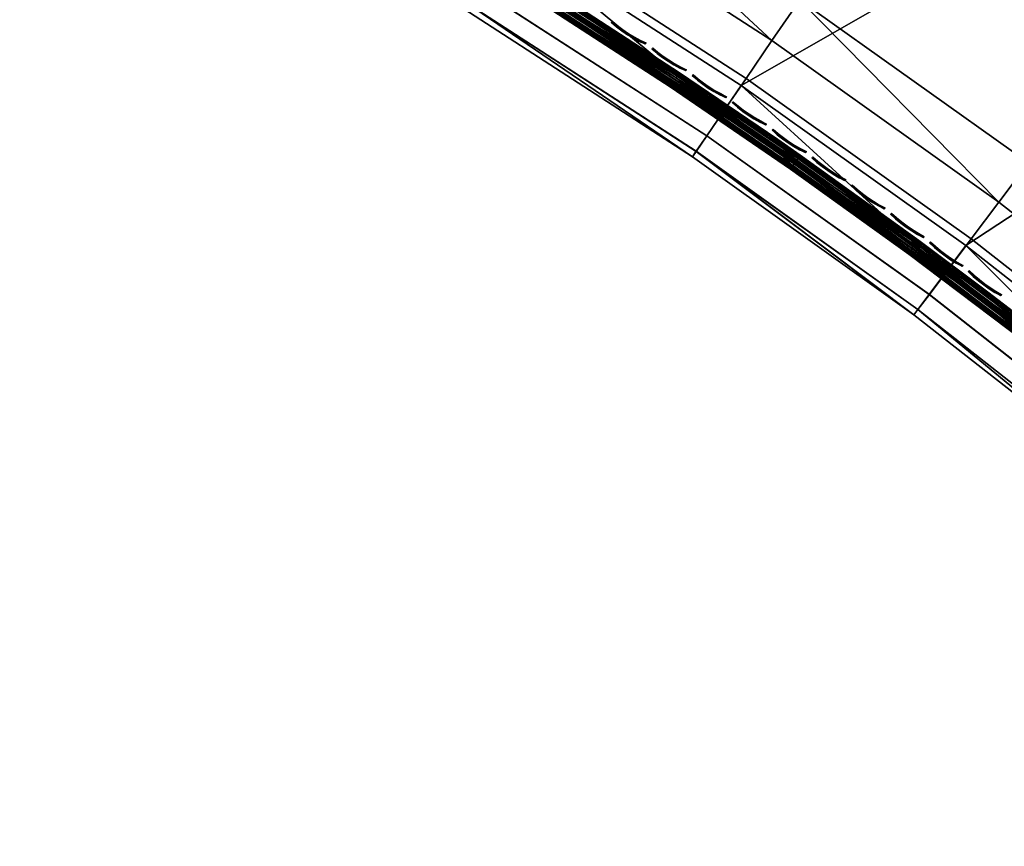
# Model space of a CAD drawing. Header units: inches. Extents: x 0 to 44.3, y -38.2 to 0.
# Tile 176 of 256: x 15.6 to 21.3, y -38 to -33.2. Entities that reach past the tile are written whole.
import ezdxf

# ---------------------------------------------------------------- set-up
doc = ezdxf.new("R2010")
doc.units = ezdxf.units.IN
doc.header["$LTSCALE"] = 0.03937
doc.header["$MEASUREMENT"] = 0
for name, color, linetype in [('A-FURN-3-ST', 151, 'Continuous'), ('A-FURN-3-ST-SEAM', 250, 'Continuous'), ('A-FURN-3-STITCH', 15, 'Continuous')]:
    doc.layers.add(name, color=color, linetype=linetype)

msp = doc.modelspace()

# ---------------------------------------------------------------- meshes
at = {"layer": 'A-FURN-3-ST'}
mesh = msp.add_polyface(dxfattribs=at)
corners = [(19.792, -33.5881, 5), (19.6842, -33.7463, 5.0381), (18.4507, -32.7205, 5), (18.3503, -32.8834, 5.0381), (17.0715, -31.9147, 5), (16.9786, -32.082, 5.0381), (16.8287, -32.3517, 5.5), (16.8472, -32.3185, 5.3087), (18.1881, -33.146, 5.5), (18.2082, -33.1137, 5.3087), (19.5102, -34.0012, 5.5), (19.5318, -33.9698, 5.3087), (19.5929, -33.8803, 5.1464), (18.2652, -33.0215, 5.1464), (16.8999, -32.2238, 5.1464), (19.5102, -34.0012, 16.9), (18.1881, -33.146, 16.9), (16.8287, -32.3517, 16.9), (19.5317, -33.9704, 17.1847), (18.2081, -33.1143, 17.1847), (16.8471, -32.3191, 17.1847), (21.4541, -34.0368, 18), (20.131, -33.0931, 18), (21.283, -34.2644, 17.9625), (19.9706, -33.3283, 17.9625), (18.7666, -32.2104, 18), (18.617, -32.4527, 17.9625), (18.4777, -32.6784, 17.8526), (19.821, -33.5474, 17.8526), (18.358, -32.8723, 17.6778), (19.6925, -33.7356, 17.6778), (18.266, -33.0209, 17.45), (19.5939, -33.8798, 17.45), (17.3635, -31.3905, 18), (17.2252, -31.6394, 17.9625), (17.0963, -31.8713, 17.8526), (16.9856, -32.0704, 17.6778), (16.9006, -32.2231, 17.45), (37.1996, -19.178, 18), (15.9246, -30.6351, 18), (28.5603, -13.0804, 18), (14.453, -29.9457, 18), (26.7055, -12.0583, 18), (12.9516, -29.3238, 18), (15.6572, -31.1722, 5), (37.591, -18.7232, 5), (14.2106, -30.4946, 5), (28.8603, -12.5608, 5), (26.9859, -11.5279, 5), (12.7348, -29.8833, 5)]
mesh.append_faces([[corners[k] for k in face] for face in [(0, 1, 2), (2, 1, 3), (2, 3, 4), (4, 3, 5), (6, 7, 8), (8, 7, 9), (8, 9, 10), (10, 9, 11), (12, 11, 9, 13), (13, 9, 7, 14), (1, 12, 13, 3), (3, 13, 14, 5), (10, 15, 16), (10, 16, 8), (8, 16, 17), (15, 18, 19), (15, 19, 16), (16, 19, 20), (21, 22, 23), (23, 22, 24), (22, 25, 24), (24, 25, 26), (24, 26, 27, 28), (28, 27, 29, 30), (30, 29, 31, 32), (32, 31, 19, 18), (25, 33, 26), (26, 33, 34), (26, 34, 35, 27), (27, 35, 36, 29), (29, 36, 37, 31), (31, 37, 20, 19), (33, 38, 39), (39, 40, 41), (41, 42, 43), (44, 45, 4), (46, 47, 44), (48, 46, 49)]])
mesh = msp.add_polyface(dxfattribs=at)
corners = [(24.8999, -37.7486, 17.7281), (24.9518, -37.7461, 17.6705), (25.0651, -37.6328, 17.7562), (25.0215, -37.6268, 17.8203), (25.188, -37.5099, 17.809), (25.1536, -37.4946, 17.8771), (25.3007, -37.3669, 17.875), (25.3244, -37.3906, 17.75), (25.2072, -37.5079, 17.7337), (25.0944, -37.6206, 17.6853), (24.9905, -37.7245, 17.6067), (25.1311, -37.4805, 17.9069), (25.236, -37.3022, 17.9665), (25.036, -37.4039, 17.9727), (25.1477, -37.2138, 18), (24.9961, -37.3658, 17.9789), (24.8911, -37.5492, 17.9104), (24.8505, -37.5119, 17.9162), (24.7576, -37.683, 17.8093), (24.7162, -37.6466, 17.8146), (24.8697, -37.7423, 17.7534), (24.995, -37.6168, 17.8484), (23.9649, -36.0993, 18), (40.3153, -22.0461, 18), (22.7329, -35.0396, 18), (21.4541, -34.0368, 18), (20.131, -33.0931, 18), (18.7666, -32.2104, 18), (17.3635, -31.3905, 18), (15.9246, -30.6351, 18), (37.1996, -19.178, 18), (35.5644, -17.8323, 18), (33.8805, -16.548, 18), (24.8994, -37.8156, 17.501), (24.8247, -37.8903, 17.3722), (40.7396, -21.6219, 5), (23.5607, -36.5427, 5), (22.3496, -35.5012, 5), (21.0925, -34.5156, 5), (19.792, -33.5881, 5), (18.4507, -32.7205, 5), (17.0715, -31.9147, 5)]
mesh.append_faces([[corners[k] for k in face] for face in [(0, 1, 2, 3), (3, 2, 4, 5), (5, 4, 6), (6, 4, 7), (7, 4, 8), (8, 4, 9), (9, 4, 2), (9, 2, 10), (5, 6, 11), (11, 6, 12), (11, 12, 13), (13, 12, 14), (13, 14, 15), (13, 15, 16), (16, 15, 17), (16, 17, 18), (18, 17, 19), (20, 0, 3, 21), (21, 3, 5, 11), (18, 20, 21, 16), (16, 21, 11, 13), (22, 15, 14), (22, 23, 24), (24, 23, 25), (25, 23, 26), (26, 23, 27), (27, 23, 28), (29, 30, 31), (29, 31, 32), (8, 9, 7), (7, 9, 10), (7, 10, 33), (33, 34, 7), (35, 36, 37), (35, 37, 38), (38, 39, 35), (35, 39, 40), (35, 40, 41)]])
mesh = msp.add_polyface(dxfattribs=at)
corners = [(25.3244, -37.3906, 17.75), (40.4921, -22.2229, 17.75), (25.3007, -37.3669, 17.875), (40.4684, -22.1992, 17.875), (25.236, -37.3022, 17.9665), (40.4037, -22.1345, 17.9665), (25.1477, -37.2138, 18), (40.3153, -22.0461, 18), (40.4669, -21.8943, 17.9788), (40.5051, -21.9341, 17.9728), (40.5819, -22.0294, 17.9071), (40.596, -22.0519, 17.8773), (40.6114, -22.0864, 17.8092), (40.6094, -22.1057, 17.7337), (40.65, -21.7889, 17.9106), (40.6127, -21.7482, 17.9162), (40.7181, -21.8932, 17.8487), (24.7234, -37.6381, 5), (40.7396, -21.6219, 5), (24.8118, -37.7265, 5.0335), (40.828, -21.7103, 5.0335), (24.8765, -37.7912, 5.125), (40.8927, -21.775, 5.125), (24.9002, -37.8149, 5.25), (40.9164, -21.7987, 5.25), (23.9649, -36.0993, 18), (17.3635, -31.3905, 18), (38.784, -20.5833, 18), (37.1996, -19.178, 18), (41.0931, -21.6219, 16.9), (24.7234, -37.9916, 16.9), (24.7234, -37.9916, 5.5), (41.0931, -21.6219, 5.5), (40.7221, -21.9929, 17.6853), (23.5607, -36.5427, 5), (17.0715, -31.9147, 5), (37.591, -18.7232, 5), (39.1921, -20.1434, 5), (15.6572, -31.1722, 5), (35.9385, -17.3632, 5)]
mesh.append_faces([[corners[k] for k in face] for face in [(0, 1, 2), (2, 1, 3), (2, 3, 4), (4, 3, 5), (4, 5, 6), (6, 5, 7), (8, 7, 9), (9, 7, 5), (9, 5, 10), (10, 5, 3), (10, 3, 11), (11, 3, 12), (13, 12, 1), (1, 12, 3), (14, 15, 9), (9, 15, 8), (14, 9, 10, 16), (17, 18, 19), (19, 18, 20), (19, 20, 21), (21, 20, 22), (21, 22, 23), (23, 22, 24), (6, 7, 25), (26, 7, 27), (26, 27, 28), (0, 29, 1), (0, 30, 29), (30, 31, 29), (29, 31, 32), (32, 31, 23), (32, 23, 24), (1, 33, 13), (17, 34, 18), (35, 36, 37), (35, 37, 18), (38, 39, 36)]])
mesh = msp.add_polyface(dxfattribs=at)
corners = [(22.3496, -35.5012, 5), (23.4324, -36.6847, 5.0381), (22.2279, -35.6488, 5.0381), (21.0925, -34.5156, 5), (20.9776, -34.6687, 5.0381), (19.792, -33.5881, 5), (19.6842, -33.7463, 5.0381), (19.5102, -34.0012, 5.5), (19.5318, -33.9698, 5.3087), (20.7921, -34.9153, 5.5), (20.8151, -34.885, 5.3087), (22.0312, -35.8867, 5.5), (22.0556, -35.8575, 5.3087), (23.225, -36.9133, 5.5), (22.1247, -35.774, 5.1464), (20.8803, -34.7984, 5.1464), (19.5929, -33.8803, 5.1464), (22.0312, -35.8867, 16.9), (20.7921, -34.9153, 16.9), (19.5102, -34.0012, 16.9), (23.9649, -36.0993, 18), (22.7329, -35.0396, 18), (23.7738, -36.3103, 17.9625), (22.5516, -35.2591, 17.9625), (22.3826, -35.4636, 17.8526), (23.5956, -36.5068, 17.8526), (22.2374, -35.6392, 17.6778), (23.4425, -36.6756, 17.6778), (23.225, -36.9133, 16.9), (22.0556, -35.8582, 17.1847), (20.815, -34.8857, 17.1847), (19.5317, -33.9704, 17.1847), (21.4541, -34.0368, 18), (21.283, -34.2644, 17.9625), (21.1236, -34.4765, 17.8526), (20.9866, -34.6585, 17.6778), (20.8814, -34.7981, 17.45), (22.1259, -35.7738, 17.45), (19.9706, -33.3283, 17.9625), (19.821, -33.5474, 17.8526), (19.6925, -33.7356, 17.6778), (19.5939, -33.8798, 17.45)]
mesh.append_faces([[corners[k] for k in face] for face in [(0, 1, 2), (0, 2, 3), (3, 2, 4), (3, 4, 5), (5, 4, 6), (7, 8, 9), (9, 8, 10), (9, 10, 11), (11, 10, 12), (11, 12, 13), (14, 12, 10, 15), (15, 10, 8, 16), (2, 14, 15, 4), (4, 15, 16, 6), (11, 17, 18), (11, 18, 9), (9, 18, 19), (9, 19, 7), (20, 21, 22), (22, 21, 23), (22, 23, 24, 25), (25, 24, 26, 27), (28, 29, 17), (17, 29, 30), (17, 30, 18), (18, 30, 31), (18, 31, 19), (21, 32, 23), (23, 32, 33), (23, 33, 34, 24), (24, 34, 35, 26), (26, 35, 36, 37), (37, 36, 30, 29), (33, 38, 39, 34), (34, 39, 40, 35), (35, 40, 41, 36), (36, 41, 31, 30)]])
at = {"layer": 'A-FURN-3-ST-SEAM'}
mesh = msp.add_polyface(dxfattribs=at)
corners = [(17.999, -32.608, 17.6902), (17.2625, -32.1796, 17.6902), (17.2583, -32.187, 17.7078), (17.9946, -32.6153, 17.7078), (17.251, -32.1998, 17.7208), (17.9869, -32.6278, 17.7208), (17.4449, -32.3316, 17.7271), (18.7299, -33.1065, 17.7271), (18.711, -33.0727, 17.7208), (18.7189, -33.0604, 17.7078), (18.7235, -33.0532, 17.6902), (18.7529, -33.0704, 17.6706), (19.4356, -33.5149, 17.6902), (20.005, -33.9008, 17.6706), (19.9805, -33.9359, 17.7271), (19.4226, -33.5341, 17.7208), (17.4663, -32.2945, 17.6706), (19.4308, -33.522, 17.7078), (17.9805, -32.6384, 17.6292), (17.2448, -32.2106, 17.6292), (17.2535, -32.1954, 17.6377), (17.9895, -32.6235, 17.6377), (17.2599, -32.1842, 17.6522), (17.9962, -32.6125, 17.6522), (18.7207, -33.0577, 17.6522), (18.7137, -33.0685, 17.6377), (18.7043, -33.0832, 17.6292), (18.7227, -33.1178, 17.628), (19.4156, -33.5445, 17.6292), (19.9728, -33.9468, 17.628), (19.4326, -33.5193, 17.6522), (17.4382, -32.3431, 17.628), (19.4254, -33.53, 17.6377), (17.9483, -32.6918, 17.6842), (17.9489, -32.6907, 17.6648), (18.6715, -33.1347, 17.6648), (18.6708, -33.1357, 17.6842), (19.3816, -33.5951, 17.6648), (19.3809, -33.5962, 17.6842), (20.0787, -34.0715, 17.6648), (20.078, -34.0725, 17.6842), (17.2145, -32.2636, 17.6648), (17.2188, -32.2562, 17.6473), (17.9534, -32.6834, 17.6473), (18.6761, -33.1275, 17.6473), (19.3864, -33.588, 17.6473), (20.0837, -34.0645, 17.6473), (17.2261, -32.2435, 17.6344), (17.961, -32.6709, 17.6344), (18.684, -33.1152, 17.6344), (19.3946, -33.5759, 17.6344), (20.0921, -34.0526, 17.6344), (20.0816, -34.0673, 17.7027), (19.3844, -33.5909, 17.7027), (18.6742, -33.1304, 17.7027), (17.9516, -32.6864, 17.7027), (20.0891, -34.0568, 17.7173), (19.3916, -33.5802, 17.7173), (18.6812, -33.1196, 17.7173), (17.9583, -32.6753, 17.7173), (17.2235, -32.248, 17.7173), (17.2171, -32.2592, 17.7027), (20.0993, -34.0425, 17.7259), (19.4015, -33.5657, 17.7259), (18.6906, -33.1048, 17.7259), (17.9674, -32.6604, 17.7259), (17.2322, -32.2328, 17.7259)]
mesh.append_faces([[corners[k] for k in face] for face in [(0, 1, 2, 3), (3, 2, 4, 5), (6, 7, 5), (5, 7, 8), (5, 8, 9, 3), (3, 9, 10, 0), (0, 10, 11), (11, 10, 12), (11, 12, 13), (14, 15, 7), (7, 15, 8), (11, 16, 0), (15, 17, 9, 8), (17, 12, 10, 9), (18, 19, 20, 21), (21, 20, 22, 23), (16, 11, 23), (23, 11, 24), (23, 24, 25, 21), (21, 25, 26, 18), (18, 26, 27), (27, 26, 28), (27, 28, 29), (13, 30, 11), (11, 30, 24), (27, 31, 18), (30, 32, 25, 24), (32, 28, 26, 25), (33, 34, 35, 36), (36, 35, 37, 38), (38, 37, 39, 40), (41, 42, 43, 34), (34, 43, 44, 35), (35, 44, 45, 37), (37, 45, 46, 39), (42, 47, 48, 43), (43, 48, 49, 44), (44, 49, 50, 45), (45, 50, 51, 46), (31, 27, 48), (48, 27, 49), (49, 27, 50), (50, 27, 29), (40, 52, 53, 38), (38, 53, 54, 36), (36, 54, 55, 33), (52, 56, 57, 53), (53, 57, 58, 54), (54, 58, 59, 55), (55, 59, 60, 61), (56, 62, 63, 57), (57, 63, 64, 58), (58, 64, 65, 59), (59, 65, 66, 60), (63, 14, 7), (63, 7, 64), (64, 7, 65), (7, 6, 65)]])
mesh = msp.add_polyface(dxfattribs=at)
corners = [(20.005, -33.9008, 17.6706), (19.4356, -33.5149, 17.6902), (20.1347, -33.9926, 17.6902), (20.8202, -34.4857, 17.6902), (20.1297, -33.9995, 17.7078), (20.8151, -34.4925, 17.7078), (20.1212, -34.0115, 17.7208), (20.8063, -34.5042, 17.7208), (19.9805, -33.9359, 17.7271), (19.4226, -33.5341, 17.7208), (21.1944, -34.818, 17.7271), (21.4773, -35.0118, 17.7208), (21.4864, -35.0003, 17.7078), (21.4917, -34.9936, 17.6902), (21.2205, -34.784, 17.6706), (22.397, -35.7184, 17.6706), (22.3695, -35.7512, 17.7271), (19.4308, -33.522, 17.7078), (19.9728, -33.9468, 17.628), (19.4156, -33.5445, 17.6292), (20.114, -34.0217, 17.6292), (20.7988, -34.5142, 17.6292), (20.1241, -34.0074, 17.6377), (20.8093, -34.5002, 17.6377), (20.1316, -33.9969, 17.6522), (20.817, -34.4899, 17.6522), (19.4326, -33.5193, 17.6522), (21.4884, -34.9977, 17.6522), (21.4804, -35.0079, 17.6377), (21.4696, -35.0216, 17.6292), (21.1863, -34.8286, 17.628), (22.3609, -35.7615, 17.628), (19.4254, -33.53, 17.6377), (20.078, -34.0725, 17.6842), (20.0787, -34.0715, 17.6648), (20.7623, -34.5632, 17.6648), (20.7616, -34.5641, 17.6842), (21.432, -35.0696, 17.6648), (21.4312, -35.0706, 17.6842), (22.0872, -35.5903, 17.6648), (22.0864, -35.5913, 17.6842), (20.0837, -34.0645, 17.6473), (20.7674, -34.5563, 17.6473), (21.4373, -35.0629, 17.6473), (22.0926, -35.5837, 17.6473), (20.0921, -34.0526, 17.6344), (20.7762, -34.5446, 17.6344), (21.4463, -35.0514, 17.6344), (22.1019, -35.5725, 17.6344), (19.3946, -33.5759, 17.6344), (22.0904, -35.5864, 17.7027), (21.4351, -35.0656, 17.7027), (20.7654, -34.5591, 17.7027), (20.0816, -34.0673, 17.7027), (22.0986, -35.5765, 17.7173), (21.4431, -35.0555, 17.7173), (20.7731, -34.5487, 17.7173), (20.0891, -34.0568, 17.7173), (21.4539, -35.0417, 17.7259), (20.7836, -34.5347, 17.7259), (20.0993, -34.0425, 17.7259), (19.4015, -33.5657, 17.7259)]
mesh.append_faces([[corners[k] for k in face] for face in [(0, 1, 2), (0, 2, 3), (3, 2, 4, 5), (5, 4, 6, 7), (7, 6, 8), (8, 6, 9), (8, 10, 7), (7, 10, 11), (7, 11, 12, 5), (5, 12, 13, 3), (3, 13, 14), (14, 13, 15), (16, 11, 10), (14, 0, 3), (17, 9, 6, 4), (1, 17, 4, 2), (18, 19, 20), (18, 20, 21), (21, 20, 22, 23), (23, 22, 24, 25), (25, 24, 0), (0, 24, 26), (0, 14, 25), (25, 14, 27), (25, 27, 28, 23), (23, 28, 29, 21), (21, 29, 30), (30, 29, 31), (15, 27, 14), (30, 18, 21), (32, 26, 24, 22), (19, 32, 22, 20), (33, 34, 35, 36), (36, 35, 37, 38), (38, 37, 39, 40), (34, 41, 42, 35), (35, 42, 43, 37), (37, 43, 44, 39), (41, 45, 46, 42), (42, 46, 47, 43), (43, 47, 48, 44), (49, 18, 45), (45, 18, 46), (18, 30, 46), (46, 30, 47), (30, 31, 47), (40, 50, 51, 38), (38, 51, 52, 36), (36, 52, 53, 33), (50, 54, 55, 51), (51, 55, 56, 52), (52, 56, 57, 53), (55, 58, 59, 56), (56, 59, 60, 57), (16, 10, 58), (58, 10, 59), (10, 8, 59), (59, 8, 60), (60, 8, 61)]])
at = {"layer": 'A-FURN-3-STITCH'}
mesh = msp.add_polyface(dxfattribs=at)
corners = [(19.2377, -33.3502, 17.7259), (19.2031, -33.3332, 17.7322), (19.2029, -33.3336, 17.7374), (19.2389, -33.3483, 17.7273), (19.1689, -33.3146, 17.736), (19.1687, -33.3149, 17.7412), (19.2052, -33.3299, 17.7403), (19.2412, -33.3447, 17.7302), (19.1354, -33.2944, 17.7372), (19.1352, -33.2947, 17.7424), (19.171, -33.3113, 17.7441), (19.2077, -33.326, 17.738), (19.2423, -33.3429, 17.7317), (19.1029, -33.2728, 17.736), (19.1027, -33.2731, 17.7412), (19.1375, -33.2911, 17.7454), (19.1735, -33.3073, 17.7418), (19.0715, -33.2498, 17.7321), (19.0713, -33.2501, 17.7373), (19.105, -33.2695, 17.7441), (19.14, -33.2871, 17.7431), (19.0414, -33.2257, 17.7258), (19.0425, -33.2239, 17.7273), (19.0736, -33.2465, 17.7403), (19.1075, -33.2655, 17.7418), (19.0448, -33.2202, 17.7302), (19.0761, -33.2425, 17.738), (19.046, -33.2184, 17.7317)]
mesh.append_faces([[corners[k] for k in face] for face in [(0, 1, 2, 3), (1, 4, 5, 2), (3, 2, 6, 7), (4, 8, 9, 5), (2, 5, 10, 6), (7, 6, 11, 12), (8, 13, 14, 9), (5, 9, 15, 10), (6, 10, 16, 11), (13, 17, 18, 14), (9, 14, 19, 15), (10, 15, 20, 16), (17, 21, 22, 18), (14, 18, 23, 19), (15, 19, 24, 20), (18, 22, 25, 23), (19, 23, 26, 24), (23, 25, 27, 26)]])
mesh = msp.add_polyface(dxfattribs=at)
corners = [(19.4713, -33.5046, 17.7259), (19.4368, -33.4874, 17.7322), (19.4366, -33.4877, 17.7374), (19.4725, -33.5027, 17.7273), (19.4028, -33.4685, 17.736), (19.4026, -33.4688, 17.7412), (19.4389, -33.484, 17.7403), (19.4749, -33.4991, 17.7302), (19.3695, -33.448, 17.7372), (19.3693, -33.4483, 17.7424), (19.4049, -33.4651, 17.7441), (19.4415, -33.4801, 17.738), (19.476, -33.4973, 17.7317), (19.3371, -33.4261, 17.736), (19.3369, -33.4264, 17.7412), (19.3716, -33.4447, 17.7454), (19.4074, -33.4612, 17.7418), (19.3059, -33.4029, 17.7321), (19.3057, -33.4032, 17.7373), (19.3392, -33.4228, 17.7441), (19.3742, -33.4407, 17.7431), (19.276, -33.3785, 17.7258), (19.2771, -33.3767, 17.7273), (19.308, -33.3996, 17.7403), (19.3418, -33.4188, 17.7418), (19.2795, -33.3731, 17.7302), (19.3106, -33.3956, 17.738), (19.2807, -33.3712, 17.7317)]
mesh.append_faces([[corners[k] for k in face] for face in [(0, 1, 2, 3), (1, 4, 5, 2), (3, 2, 6, 7), (4, 8, 9, 5), (2, 5, 10, 6), (7, 6, 11, 12), (8, 13, 14, 9), (5, 9, 15, 10), (6, 10, 16, 11), (13, 17, 18, 14), (9, 14, 19, 15), (10, 15, 20, 16), (17, 21, 22, 18), (14, 18, 23, 19), (15, 19, 24, 20), (18, 22, 25, 23), (19, 23, 26, 24), (23, 25, 27, 26)]])
mesh = msp.add_polyface(dxfattribs=at)
corners = [(19.7037, -33.6608, 17.7259), (19.6693, -33.6433, 17.7322), (19.6691, -33.6436, 17.7374), (19.7049, -33.659, 17.7273), (19.6354, -33.6242, 17.736), (19.6352, -33.6245, 17.7412), (19.6715, -33.64, 17.7403), (19.7073, -33.6554, 17.7302), (19.6023, -33.6034, 17.7372), (19.6021, -33.6037, 17.7424), (19.6376, -33.6209, 17.7441), (19.674, -33.6361, 17.738), (19.7084, -33.6536, 17.7317), (19.5701, -33.5813, 17.736), (19.5699, -33.5816, 17.7412), (19.6045, -33.6001, 17.7454), (19.6402, -33.6169, 17.7418), (19.5391, -33.5578, 17.7321), (19.5389, -33.5581, 17.7373), (19.5723, -33.578, 17.7441), (19.607, -33.5962, 17.7431), (19.5094, -33.5332, 17.7258), (19.5105, -33.5314, 17.7273), (19.5412, -33.5545, 17.7403), (19.5748, -33.574, 17.7418), (19.5129, -33.5278, 17.7302), (19.5438, -33.5506, 17.738), (19.5141, -33.526, 17.7317)]
mesh.append_faces([[corners[k] for k in face] for face in [(0, 1, 2, 3), (1, 4, 5, 2), (3, 2, 6, 7), (4, 8, 9, 5), (2, 5, 10, 6), (7, 6, 11, 12), (8, 13, 14, 9), (5, 9, 15, 10), (6, 10, 16, 11), (13, 17, 18, 14), (9, 14, 19, 15), (10, 15, 20, 16), (17, 21, 22, 18), (14, 18, 23, 19), (15, 19, 24, 20), (18, 22, 25, 23), (19, 23, 26, 24), (23, 25, 27, 26)]])
mesh = msp.add_polyface(dxfattribs=at)
corners = [(19.9348, -33.8189, 17.7259), (19.9006, -33.8011, 17.7322), (19.9004, -33.8014, 17.7374), (19.936, -33.8171, 17.7273), (19.8668, -33.7817, 17.736), (19.8666, -33.782, 17.7412), (19.9027, -33.7978, 17.7403), (19.9384, -33.8135, 17.7302), (19.8339, -33.7607, 17.7372), (19.8337, -33.761, 17.7424), (19.869, -33.7784, 17.7441), (19.9054, -33.794, 17.738), (19.9396, -33.8117, 17.7317), (19.8019, -33.7383, 17.736), (19.8017, -33.7386, 17.7412), (19.8361, -33.7574, 17.7454), (19.8716, -33.7745, 17.7418), (19.771, -33.7146, 17.7321), (19.7708, -33.7149, 17.7373), (19.8041, -33.735, 17.7441), (19.8387, -33.7535, 17.7431), (19.7415, -33.6897, 17.7258), (19.7427, -33.6879, 17.7273), (19.7732, -33.7113, 17.7403), (19.8067, -33.7311, 17.7418), (19.7451, -33.6844, 17.7302), (19.7758, -33.7074, 17.738), (19.7463, -33.6825, 17.7317)]
mesh.append_faces([[corners[k] for k in face] for face in [(0, 1, 2, 3), (1, 4, 5, 2), (3, 2, 6, 7), (4, 8, 9, 5), (2, 5, 10, 6), (7, 6, 11, 12), (8, 13, 14, 9), (5, 9, 15, 10), (6, 10, 16, 11), (13, 17, 18, 14), (9, 14, 19, 15), (10, 15, 20, 16), (17, 21, 22, 18), (14, 18, 23, 19), (15, 19, 24, 20), (18, 22, 25, 23), (19, 23, 26, 24), (23, 25, 27, 26)]])
mesh = msp.add_polyface(dxfattribs=at)
corners = [(20.1647, -33.9788, 17.7259), (20.1305, -33.9608, 17.7322), (20.1303, -33.9611, 17.7374), (20.1659, -33.977, 17.7273), (20.097, -33.9411, 17.736), (20.0968, -33.9414, 17.7412), (20.1328, -33.9575, 17.7403), (20.1683, -33.9734, 17.7302), (20.0642, -33.9198, 17.7372), (20.064, -33.9201, 17.7424), (20.0992, -33.9378, 17.7441), (20.1354, -33.9536, 17.738), (20.1695, -33.9717, 17.7317), (20.0324, -33.8971, 17.736), (20.0322, -33.8975, 17.7412), (20.0664, -33.9166, 17.7454), (20.1018, -33.9339, 17.7418), (20.0017, -33.8732, 17.7321), (20.0015, -33.8735, 17.7373), (20.0346, -33.8939, 17.7441), (20.069, -33.9127, 17.7431), (19.9724, -33.8481, 17.7258), (19.9736, -33.8463, 17.7273), (20.0039, -33.8699, 17.7403), (20.0372, -33.89, 17.7418), (19.976, -33.8428, 17.7302), (20.0065, -33.8661, 17.738), (19.9772, -33.841, 17.7317)]
mesh.append_faces([[corners[k] for k in face] for face in [(0, 1, 2, 3), (1, 4, 5, 2), (3, 2, 6, 7), (4, 8, 9, 5), (2, 5, 10, 6), (7, 6, 11, 12), (8, 13, 14, 9), (5, 9, 15, 10), (6, 10, 16, 11), (13, 17, 18, 14), (9, 14, 19, 15), (10, 15, 20, 16), (17, 21, 22, 18), (14, 18, 23, 19), (15, 19, 24, 20), (18, 22, 25, 23), (19, 23, 26, 24), (23, 25, 27, 26)]])
mesh = msp.add_polyface(dxfattribs=at)
corners = [(20.3932, -34.1406, 17.7259), (20.3593, -34.1223, 17.7322), (20.359, -34.1226, 17.7374), (20.3945, -34.1388, 17.7273), (20.3259, -34.1023, 17.736), (20.3256, -34.1026, 17.7412), (20.3615, -34.119, 17.7403), (20.3969, -34.1352, 17.7302), (20.2932, -34.0808, 17.7372), (20.293, -34.0811, 17.7424), (20.3281, -34.099, 17.7441), (20.3642, -34.1152, 17.738), (20.3981, -34.1335, 17.7317), (20.2616, -34.0578, 17.736), (20.2614, -34.0581, 17.7412), (20.2955, -34.0775, 17.7454), (20.3308, -34.0952, 17.7418), (20.2311, -34.0336, 17.7321), (20.2309, -34.0339, 17.7373), (20.2638, -34.0546, 17.7441), (20.2981, -34.0737, 17.7431), (20.202, -34.0083, 17.7258), (20.2032, -34.0066, 17.7273), (20.2333, -34.0304, 17.7403), (20.2665, -34.0507, 17.7418), (20.2057, -34.003, 17.7302), (20.236, -34.0265, 17.738), (20.2069, -34.0012, 17.7317)]
mesh.append_faces([[corners[k] for k in face] for face in [(0, 1, 2, 3), (1, 4, 5, 2), (3, 2, 6, 7), (4, 8, 9, 5), (2, 5, 10, 6), (7, 6, 11, 12), (8, 13, 14, 9), (5, 9, 15, 10), (6, 10, 16, 11), (13, 17, 18, 14), (9, 14, 19, 15), (10, 15, 20, 16), (17, 21, 22, 18), (14, 18, 23, 19), (15, 19, 24, 20), (18, 22, 25, 23), (19, 23, 26, 24), (23, 25, 27, 26)]])
mesh = msp.add_polyface(dxfattribs=at)
corners = [(20.6205, -34.3041, 17.7259), (20.5867, -34.2856, 17.7322), (20.5865, -34.2859, 17.7374), (20.6218, -34.3023, 17.7273), (20.5534, -34.2653, 17.736), (20.5532, -34.2656, 17.7412), (20.5889, -34.2823, 17.7403), (20.6242, -34.2988, 17.7302), (20.521, -34.2435, 17.7372), (20.5208, -34.2438, 17.7424), (20.5557, -34.2621, 17.7441), (20.5916, -34.2785, 17.738), (20.6255, -34.2971, 17.7317), (20.4895, -34.2204, 17.736), (20.4893, -34.2207, 17.7412), (20.5232, -34.2403, 17.7454), (20.5584, -34.2583, 17.7418), (20.4592, -34.1959, 17.7321), (20.459, -34.1962, 17.7373), (20.4918, -34.2171, 17.7441), (20.5259, -34.2365, 17.7431), (20.4303, -34.1704, 17.7258), (20.4315, -34.1686, 17.7273), (20.4615, -34.1927, 17.7403), (20.4945, -34.2133, 17.7418), (20.434, -34.1651, 17.7302), (20.4642, -34.1889, 17.738), (20.4353, -34.1633, 17.7317)]
mesh.append_faces([[corners[k] for k in face] for face in [(0, 1, 2, 3), (1, 4, 5, 2), (3, 2, 6, 7), (4, 8, 9, 5), (2, 5, 10, 6), (7, 6, 11, 12), (8, 13, 14, 9), (5, 9, 15, 10), (6, 10, 16, 11), (13, 17, 18, 14), (9, 14, 19, 15), (10, 15, 20, 16), (17, 21, 22, 18), (14, 18, 23, 19), (15, 19, 24, 20), (18, 22, 25, 23), (19, 23, 26, 24), (23, 25, 27, 26)]])
mesh = msp.add_polyface(dxfattribs=at)
corners = [(20.8465, -34.4695, 17.7259), (20.8128, -34.4507, 17.7322), (20.8126, -34.451, 17.7374), (20.8477, -34.4677, 17.7273), (20.7797, -34.4302, 17.736), (20.7795, -34.4305, 17.7412), (20.8151, -34.4475, 17.7403), (20.8502, -34.4642, 17.7302), (20.7474, -34.4081, 17.7372), (20.7472, -34.4084, 17.7424), (20.782, -34.427, 17.7441), (20.8178, -34.4436, 17.738), (20.8515, -34.4625, 17.7317), (20.7161, -34.3847, 17.736), (20.7159, -34.385, 17.7412), (20.7497, -34.4049, 17.7454), (20.7847, -34.4231, 17.7418), (20.6861, -34.36, 17.7321), (20.6858, -34.3603, 17.7373), (20.7184, -34.3815, 17.7441), (20.7524, -34.4011, 17.7431), (20.6574, -34.3342, 17.7258), (20.6586, -34.3325, 17.7273), (20.6884, -34.3568, 17.7403), (20.7212, -34.3777, 17.7418), (20.6611, -34.329, 17.7302), (20.6911, -34.353, 17.738), (20.6624, -34.3272, 17.7317)]
mesh.append_faces([[corners[k] for k in face] for face in [(0, 1, 2, 3), (1, 4, 5, 2), (3, 2, 6, 7), (4, 8, 9, 5), (2, 5, 10, 6), (7, 6, 11, 12), (8, 13, 14, 9), (5, 9, 15, 10), (6, 10, 16, 11), (13, 17, 18, 14), (9, 14, 19, 15), (10, 15, 20, 16), (17, 21, 22, 18), (14, 18, 23, 19), (15, 19, 24, 20), (18, 22, 25, 23), (19, 23, 26, 24), (23, 25, 27, 26)]])
mesh = msp.add_polyface(dxfattribs=at)
corners = [(21.0711, -34.6367, 17.7259), (21.0376, -34.6176, 17.7322), (21.0373, -34.6179, 17.7374), (21.0724, -34.6349, 17.7273), (21.0046, -34.5968, 17.736), (21.0044, -34.5971, 17.7412), (21.0399, -34.6144, 17.7403), (21.0749, -34.6314, 17.7302), (20.9725, -34.5745, 17.7372), (20.9723, -34.5748, 17.7424), (21.007, -34.5936, 17.7441), (21.0426, -34.6106, 17.738), (21.0762, -34.6297, 17.7317), (20.9415, -34.5508, 17.736), (20.9412, -34.5511, 17.7412), (20.9749, -34.5713, 17.7454), (21.0097, -34.5898, 17.7418), (20.9116, -34.5259, 17.7321), (20.9113, -34.5262, 17.7373), (20.9438, -34.5476, 17.7441), (20.9776, -34.5675, 17.7431), (20.8831, -34.4999, 17.7258), (20.8843, -34.4982, 17.7273), (20.9139, -34.5227, 17.7403), (20.9465, -34.5439, 17.7418), (20.8869, -34.4947, 17.7302), (20.9166, -34.5189, 17.738), (20.8881, -34.4929, 17.7317)]
mesh.append_faces([[corners[k] for k in face] for face in [(0, 1, 2, 3), (1, 4, 5, 2), (3, 2, 6, 7), (4, 8, 9, 5), (2, 5, 10, 6), (7, 6, 11, 12), (8, 13, 14, 9), (5, 9, 15, 10), (6, 10, 16, 11), (13, 17, 18, 14), (9, 14, 19, 15), (10, 15, 20, 16), (17, 21, 22, 18), (14, 18, 23, 19), (15, 19, 24, 20), (18, 22, 25, 23), (19, 23, 26, 24), (23, 25, 27, 26)]])
mesh = msp.add_polyface(dxfattribs=at)
corners = [(21.2944, -34.8056, 17.7259), (21.261, -34.7863, 17.7322), (21.2608, -34.7866, 17.7374), (21.2957, -34.8039, 17.7273), (21.2283, -34.7652, 17.736), (21.228, -34.7655, 17.7412), (21.2633, -34.7831, 17.7403), (21.2982, -34.8004, 17.7302), (21.1963, -34.7427, 17.7372), (21.1961, -34.743, 17.7424), (21.2306, -34.7621, 17.7441), (21.2661, -34.7793, 17.738), (21.2995, -34.7987, 17.7317), (21.1654, -34.7188, 17.736), (21.1652, -34.7191, 17.7412), (21.1987, -34.7395, 17.7454), (21.2334, -34.7583, 17.7418), (21.1357, -34.6936, 17.7321), (21.1355, -34.6939, 17.7373), (21.1678, -34.7156, 17.7441), (21.2015, -34.7358, 17.7431), (21.1075, -34.6674, 17.7258), (21.1087, -34.6657, 17.7273), (21.1381, -34.6904, 17.7403), (21.1706, -34.7118, 17.7418), (21.1113, -34.6622, 17.7302), (21.1409, -34.6867, 17.738), (21.1126, -34.6604, 17.7317)]
mesh.append_faces([[corners[k] for k in face] for face in [(0, 1, 2, 3), (1, 4, 5, 2), (3, 2, 6, 7), (4, 8, 9, 5), (2, 5, 10, 6), (7, 6, 11, 12), (8, 13, 14, 9), (5, 9, 15, 10), (6, 10, 16, 11), (13, 17, 18, 14), (9, 14, 19, 15), (10, 15, 20, 16), (17, 21, 22, 18), (14, 18, 23, 19), (15, 19, 24, 20), (18, 22, 25, 23), (19, 23, 26, 24), (23, 25, 27, 26)]])

doc.saveas('drawing.dxf')
